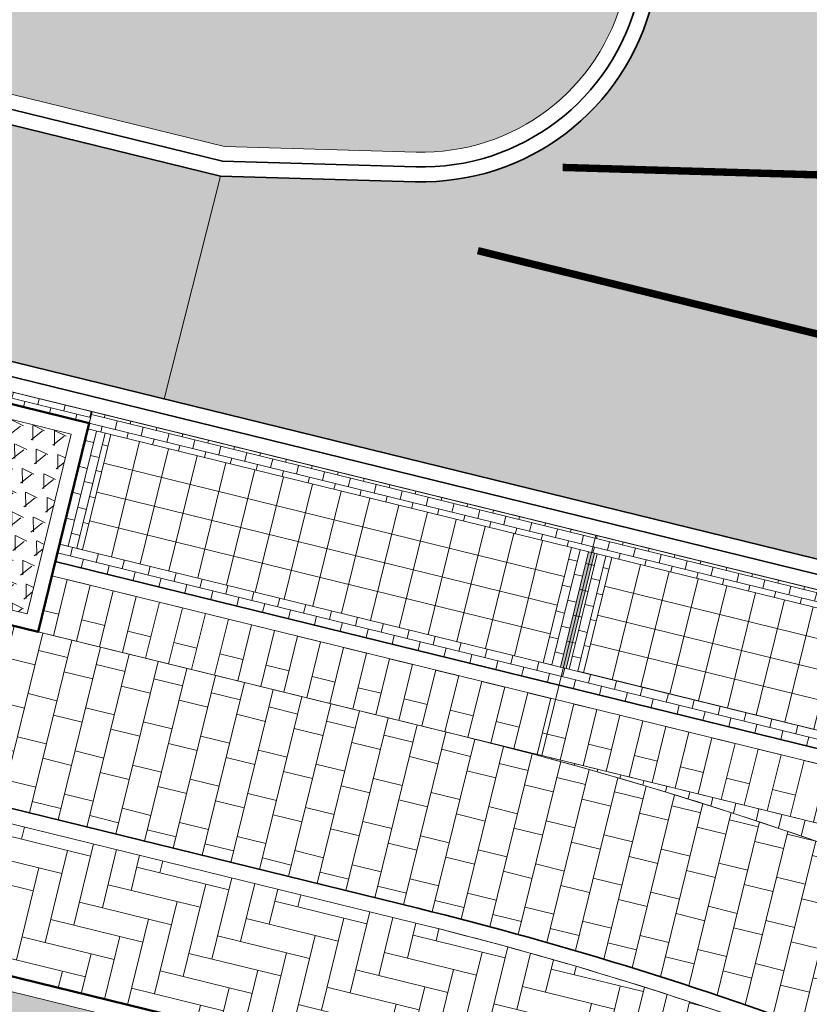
# Model space of a CAD drawing. Header units: metres. Extents: x 196674 to 197628, y 355499 to 356232.
# Tile 10 of 209: x 196934 to 196944, y 355736 to 355749. Entities that reach past the tile are written whole.
import ezdxf

# ---------------------------------------------------------------- set-up
doc = ezdxf.new("R2010")
doc.units = ezdxf.units.M
doc.linetypes.add('VW-11_STREEP', pattern=[2, 1, -1])
doc.linetypes.add('VW-13_STREEP', pattern=[4, 1, -3])
doc.layers.get('0').update_dxf_attribs({"lineweight": 25})
for name, color, linetype, lineweight, true_color in [('N-WE-GR-BEPLANTING_BEPLANTINGSPLAN_KRAGTEN-V', 7, 'Continuous', 5, 0xa3c04c), ('N-WE-VH-GESLOTENVERHARDING_ASFALT_RIJBAAN-V', 7, 'Continuous', 5, 0xd6d6d6), ('N-WE-VH-GOOT-TEGEL_200x200-G', 7, 'Continuous', 35, 0x00a5a5), ('N-WE-VH-HALFVERHARDING_GEBONDEN_SPLIT-A', 7, 'Continuous', 5, 0xaab7a9), ('N-WE-VH-KANTOPSLUITING_GELEIDEBAND_50 200-G', 1, 'Continuous', 35, 0xff0000), ('N-WE-VH-KANTOPSLUITING_OPSLUITBAND_200X250-G', 7, 'Continuous', 50, 0x0029a5), ('N-WE-VH-KANTOPSLUITING_TROTTOIRBAND_180X200-G', 6, 'Continuous', 35, 0xff00ff), ('N-WE-VH-OPENVERHARDING_STRAATBAKSTEEN_PARKEERVAK-V', 7, 'Continuous', 5, 0xffffff), ('N-WE-VH-OPENVERHARDING_STRAATBAKSTEEN_ROOD_ELLEBOOG_LINGE-A', 7, 'Continuous', 5, 0xdaaea0), ('N-WE-VH-OPENVERHARDING_STRAATBAKSTEEN_ROOD_HALFSTEENS-LINGE-A', 7, 'Continuous', 5, 0xdaaea0), ('N-WE-VH-OPENVERHARDING_STRAATBAKSTEEN_ROOD_STREKKEN-LINGE-A', 7, 'Continuous', 5, 0xdaaea0), ('N-WE-VH-OPENVERHARDING_TEGEL_200x300_FIETSPAD_ROOD-A', 7, 'Continuous', 5, 0xe04d68), ('N-WE-VW-MARKERING_LANGS_STREEP_11_010-G', 7, 'VW-11_STREEP', 13, 0xffffff), ('N-WE-VW-MARKERING_LANGS_STREEP_13_010-G', 7, 'VW-13_STREEP', 13, 0xffffff)]:
    doc.layers.add(name, color=color, linetype=linetype, lineweight=lineweight, true_color=true_color)
doc.layers.add('N-WE-VH-HULPLIJN-G', color=40, linetype='Continuous', lineweight=5, plot=False)
for name, color, linetype, lineweight in [('N-WE-VH-KANTOPSLUITING_ACHTERKANTBAND-G', 50, 'Continuous', 18), ('N-WE-VH-MATERIAALGRENS-G', 7, 'Continuous', 13), ('N-WE-VH-OPENVERHARDING_TEGEL_400x400_PARKEERVAKKEN-A', 252, 'Continuous', 5)]:
    doc.layers.add(name, color=color, linetype=linetype, lineweight=lineweight)

# ---------------------------------------------------------------- blocks, each defined once
blk = doc.blocks.new('Boomplantvak 2900x2900')
at = {"layer": 'N-WE-VH-HALFVERHARDING_GEBONDEN_SPLIT-A'}
h = blk.add_hatch(dxfattribs=at)
h.set_pattern_fill('AVH-GRAVEL-SO', color=251, scale=0.3, pattern_type=2)
h.set_pattern_definition([(255.963757, (0.768, 1.164), (1.562108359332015e-08, -1.200000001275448), [0.197909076, -4.74981768]), (127.568592, (0.888, 1.008), (-8.399999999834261, 10.80000000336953), [0.196814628, -19.484648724]), (12.094757, (0.72, 0.972), (10.79999999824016, 2.399999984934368), [0.171813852, -17.00957142]), (255.963757, (1.068, 1.164), (1.562108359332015e-08, -1.200000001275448), [0.197909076, -4.74981768]), (127.568592, (1.188, 1.008), (-8.399999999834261, 10.80000000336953), [0.196814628, -19.484648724]), (12.094757, (1.02, 0.972), (10.79999999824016, 2.399999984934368), [0.171813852, -17.00957142]), (12.094757, (0.42, 0.972), (10.79999999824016, 2.399999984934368), [0.171813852, -17.00957142]), (127.568592, (0.588, 1.008), (-8.399999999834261, 10.80000000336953), [0.196814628, -19.484648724]), (255.963757, (0.468, 1.164), (1.562108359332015e-08, -1.200000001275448), [0.197909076, -4.74981768]), (255.963757, (0.168, 1.164), (1.562108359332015e-08, -1.200000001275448), [0.197909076, -4.74981768]), (127.568592, (0.288, 1.008), (-8.399999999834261, 10.80000000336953), [0.196814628, -19.484648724]), (12.094757, (0.12, 0.972), (10.79999999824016, 2.399999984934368), [0.171813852, -17.00957142]), (12.094757, (0, 0.672), (10.79999999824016, 2.399999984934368), [0.171813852, -17.00957142]), (127.568592, (0.168, 0.708), (-8.399999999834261, 10.80000000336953), [0.196814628, -19.484648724]), (255.963757, (0.048, 0.864), (1.562108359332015e-08, -1.200000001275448), [0.197909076, -4.74981768]), (255.963757, (0.348, 0.864), (1.562108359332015e-08, -1.200000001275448), [0.197909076, -4.74981768]), (127.568592, (0.468, 0.708), (-8.399999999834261, 10.80000000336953), [0.196814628, -19.484648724]), (12.094757, (0.3, 0.672), (10.79999999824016, 2.399999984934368), [0.171813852, -17.00957142]), (12.094757, (0.8999999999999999, 0.672), (10.79999999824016, 2.399999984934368), [0.171813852, -17.00957142]), (127.568592, (1.068, 0.708), (-8.399999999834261, 10.80000000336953), [0.196814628, -19.484648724]), (255.963757, (0.948, 0.864), (1.562108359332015e-08, -1.200000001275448), [0.197909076, -4.74981768]), (12.094757, (0.6, 0.672), (10.79999999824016, 2.399999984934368), [0.171813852, -17.00957142]), (127.568592, (0.768, 0.708), (-8.399999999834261, 10.80000000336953), [0.196814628, -19.484648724]), (255.963757, (0.648, 0.864), (1.562108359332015e-08, -1.200000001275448), [0.197909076, -4.74981768]), (12.094757, (0.12, 0.372), (10.79999999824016, 2.399999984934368), [0.171813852, -17.00957142]), (127.568592, (0.288, 0.408), (-8.399999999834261, 10.80000000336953), [0.196814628, -19.484648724]), (255.963757, (0.168, 0.564), (1.562108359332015e-08, -1.200000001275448), [0.197909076, -4.74981768]), (255.963757, (0.468, 0.564), (1.562108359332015e-08, -1.200000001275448), [0.197909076, -4.74981768]), (127.568592, (0.588, 0.408), (-8.399999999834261, 10.80000000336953), [0.196814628, -19.484648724]), (12.094757, (0.42, 0.372), (10.79999999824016, 2.399999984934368), [0.171813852, -17.00957142]), (12.094757, (1.02, 0.372), (10.79999999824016, 2.399999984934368), [0.171813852, -17.00957142]), (127.568592, (1.188, 0.408), (-8.399999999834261, 10.80000000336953), [0.196814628, -19.484648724]), (255.963757, (1.068, 0.564), (1.562108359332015e-08, -1.200000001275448), [0.197909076, -4.74981768]), (12.094757, (0.72, 0.372), (10.79999999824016, 2.399999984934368), [0.171813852, -17.00957142]), (127.568592, (0.888, 0.408), (-8.399999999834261, 10.80000000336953), [0.196814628, -19.484648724]), (255.963757, (0.768, 0.564), (1.562108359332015e-08, -1.200000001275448), [0.197909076, -4.74981768]), (255.963757, (0.648, 0.264), (1.562108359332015e-08, -1.200000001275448), [0.197909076, -4.74981768]), (127.568592, (0.768, 0.108), (-8.399999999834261, 10.80000000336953), [0.196814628, -19.484648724]), (12.094757, (0.6, 0.072), (10.79999999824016, 2.399999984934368), [0.171813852, -17.00957142]), (255.963757, (0.948, 0.264), (1.562108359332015e-08, -1.200000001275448), [0.197909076, -4.74981768]), (127.568592, (1.068, 0.108), (-8.399999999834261, 10.80000000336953), [0.196814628, -19.484648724]), (12.094757, (0.8999999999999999, 0.072), (10.79999999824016, 2.399999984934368), [0.171813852, -17.00957142]), (12.094757, (0.3, 0.072), (10.79999999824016, 2.399999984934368), [0.171813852, -17.00957142]), (127.568592, (0.468, 0.108), (-8.399999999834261, 10.80000000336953), [0.196814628, -19.484648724]), (255.963757, (0.348, 0.264), (1.562108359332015e-08, -1.200000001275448), [0.197909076, -4.74981768]), (255.963757, (0.048, 0.264), (1.562108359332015e-08, -1.200000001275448), [0.197909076, -4.74981768]), (127.568592, (0.168, 0.108), (-8.399999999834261, 10.80000000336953), [0.196814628, -19.484648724]), (12.094757, (0, 0.072), (10.79999999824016, 2.399999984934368), [0.171813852, -17.00957142]), (63.434949, (0.31199946, 1.139999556), (-1.073312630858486, 0.536656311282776), [5.039999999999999e-07, -1.199999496]), (0, (0.216, 1.14), (0, 1.2), [0, -1.2]), (63.434949, (0.31199946, 1.139999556), (-1.073312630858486, 0.536656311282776), [5.039999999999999e-07, -1.199999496]), (0, (0.216, 1.14), (0, 1.2), [0, -1.2])])
h.paths.add_polyline_path([(0.2000000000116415, -0.2000000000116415), (2.699999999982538, -0.2000000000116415), (2.699999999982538, -2.700000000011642), (0.2000000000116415, -2.700000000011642)])
at = {"layer": 'N-WE-VH-OPENVERHARDING_STRAATBAKSTEEN_ROOD_STREKKEN-LINGE-A', "true_color": 0xb05e45}
h = blk.add_hatch(dxfattribs=at)
h.set_pattern_fill('AVH-BSS_LINGEFORMAAT_HALFST', color=25, scale=1.5, angle=90, pattern_type=2)
h.set_pattern_definition([(90, (-1.469576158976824e-17, -2.980000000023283), (-0.18, 0.36), [0.12, -0.12]), (180, (-1.469576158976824e-17, -2.980000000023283), (-1.469576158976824e-17, -0.12), [])])
h.paths.add_polyline_path([(2.899999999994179, -3.060000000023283), (2.899999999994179, -2.900000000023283), (0, -2.900000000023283), (0, -3.060000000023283)])
at = {"layer": 'N-WE-VH-KANTOPSLUITING_ACHTERKANTBAND-G', "ltscale": 0.2, "flags": 128}
blk.add_lwpolyline([(0.2000000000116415, -0.2000000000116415), (2.699999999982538, -0.2000000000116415), (2.699999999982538, -2.700000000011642), (0.2000000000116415, -2.700000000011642)], close=True, dxfattribs=at)
at = {"layer": 'N-WE-VH-KANTOPSLUITING_OPSLUITBAND_200X250-G', "ltscale": 0.1, "flags": 128}
blk.add_lwpolyline([(0, 0), (2.899999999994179, 0), (2.899999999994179, -2.900000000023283), (0, -2.900000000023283)], close=True, dxfattribs=at)
at = {"layer": 'N-WE-VH-MATERIAALGRENS-G', "ltscale": 0.2, "flags": 128}
blk.add_lwpolyline([(2.899999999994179, -2.900000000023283), (2.899999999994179, -3.060000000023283), (-2.939152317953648e-17, -3.060000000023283), (0, -2.900000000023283)], dxfattribs=at)

msp = doc.modelspace()

# ---------------------------------------------------------------- hatches: boundary and pattern name
at = {"layer": 'N-WE-GR-BEPLANTING_BEPLANTINGSPLAN_KRAGTEN-V'}
h = msp.add_hatch(color=256, dxfattribs=at)
h.dxf.hatch_style = 1
edge = h.paths.add_edge_path()
edge.add_line((196986.0530828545, 355742.2211195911), (196948.2019040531, 355751.5091020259))
edge.add_arc((196948.0112545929, 355750.732151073), 0.7999999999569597, 76.21307568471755, 166.2130756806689)
edge.add_line((196947.23430364, 355750.9228005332), (196946.6288359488, 355748.455346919))
edge.add_arc((196947.4052022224, 355748.2657828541), 0.7991740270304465, 166.2786602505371, 268.4010124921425)
edge.add_line((196947.3829020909, 355747.4669200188), (196949.8623282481, 355747.3948668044))
edge.add_line((196949.8623282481, 355747.3948668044), (196986.871384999, 355738.3135256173))
edge.add_arc((196989.2068408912, 355747.831174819), 9.80000002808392, 256.2130756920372, 258.3857903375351)
edge.add_line((196987.2338965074, 355738.231826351), (196986.0530828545, 355742.2211195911))
edge = h.paths.add_edge_path()
edge.add_arc((196906.613699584, 355765.1990386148), 0.299999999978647, 320.7720598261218, 435.1717174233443)
edge.add_arc((196904.18243133, 355756.0154154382), 9.799999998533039, 75.17171742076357, 82.56655980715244)
edge.add_arc((196905.0880518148, 355762.956586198), 2.800000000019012, 82.56655980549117, 225.3478847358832)
edge.add_arc((196903.3310507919, 355761.1781184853), 0.3000000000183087, 225.3478847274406, 320.7720598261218)
edge.add_line((196903.5634416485, 355760.988396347), (196906.8460904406, 355765.0093164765))
edge = h.paths.add_edge_path()
edge.add_arc((196932.297711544, 355794.9508734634), 44.80000000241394, 235.8251521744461, 256.2130756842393)
edge.add_line((196921.6213417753, 355751.4416200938), (196936.5346214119, 355747.7821758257))
edge.add_line((196936.5346214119, 355747.7821758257), (196939.1222155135, 355747.7069792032))
edge.add_arc((196939.2035504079, 355750.5057976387), 2.800000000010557, 268.3354279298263, 346.2130756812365)
edge.add_line((196941.9228787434, 355749.838524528), (196941.9988554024, 355750.1481510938))
edge.add_arc((196939.279527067, 355750.8154242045), 2.799999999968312, 346.2130756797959, 436.2130756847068)
edge.add_line((196939.9468001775, 355753.5347525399), (196927.409438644, 355756.6111902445))
edge.add_arc((196941.7558105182, 355815.0767494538), 60.19999999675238, 239.63438059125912, 256.21307568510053, ccw=False)
edge.add_arc((196911.1720853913, 355762.8763111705), 0.3000000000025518, 59.63438057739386, 140.7720598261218)
edge.add_line((196910.9396945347, 355763.0660333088), (196907.0687697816, 355758.3245333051))
edge.add_arc((196907.3011606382, 355758.1348111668), 0.299999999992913, 140.7720598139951, 235.8251521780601)
h = msp.add_hatch(color=256, dxfattribs=at)
h.dxf.hatch_style = 1
edge = h.paths.add_edge_path()
edge.add_line((196938.5738415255, 355735.1725045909), (196930.3185402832, 355737.1984267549))
edge.add_arc((196929.6511978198, 355734.4791154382), 2.800000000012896, 76.21161442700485, 164.3976869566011)
edge.add_line((196926.9543730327, 355735.232199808), (196926.593490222, 355733.9398642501))
edge.add_line((196926.593490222, 355733.9398642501), (196933.1678791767, 355732.208825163))
edge.add_line((196933.1678791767, 355732.208825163), (196942.7886937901, 355729.65206131))
edge.add_line((196942.7886937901, 355729.65206131), (196949.6638263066, 355727.8434285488))
edge.add_line((196949.6638263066, 355727.8434285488), (196952.1131305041, 355726.2419658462))
edge.add_line((196952.1131305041, 355726.2419658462), (196952.3220005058, 355727.0698831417))
edge.add_arc((196949.6070665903, 355727.7548165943), 2.799999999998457, 345.8406757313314, 420.0324141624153)
edge.add_arc((196927.2290198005, 355688.9442128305), 47.5999993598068, 60.03241416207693, 76.21161442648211)
edge = h.paths.add_edge_path()
edge.add_line((196916.7125080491, 355740.5374644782), (196915.4580298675, 355740.8453242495))
edge.add_arc((196914.5523508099, 355737.1548303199), 3.799999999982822, 76.21161442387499, 164.6807203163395)
edge.add_line((196910.8873702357, 355738.1587812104), (196910.7071350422, 355737.5008222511))
edge.add_line((196910.7071350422, 355737.5008222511), (196917.2470820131, 355735.6309273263))
edge.add_line((196917.2470820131, 355735.6309273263), (196918.013203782, 355738.2912069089))
edge.add_arc((196916.2835021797, 355738.7893357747), 1.799999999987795, 343.9343701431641, 436.211614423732)
at = {"layer": 'N-WE-VH-GESLOTENVERHARDING_ASFALT_RIJBAAN-V'}
h = msp.add_hatch(color=256, dxfattribs=at)
h.dxf.hatch_style = 1
edge = h.paths.add_edge_path()
edge.add_arc((196947.7187872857, 355822.0053228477), 65.19999999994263, 234.65103465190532, 247.3098478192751, ccw=False)
edge.add_arc((196947.718787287, 355822.005322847), 65.20000000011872, 233.9626534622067, 234.6510346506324, ccw=False)
edge.add_line((196909.3608148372, 355769.2824061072), (196906.8676864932, 355765.8556087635))
edge.add_arc((196904.1824313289, 355756.015415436), 10.20000000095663, 57.53647697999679, 74.73639426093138, ccw=False)
edge.add_arc((196941.7558106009, 355815.0767495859), 59.8000001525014, 237.5364769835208, 239.6343805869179)
edge.add_arc((196941.7558105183, 355815.0767494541), 59.79999999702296, 239.6343805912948, 256.213075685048)
edge.add_line((196927.504763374, 355756.999665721), (196940.042124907, 355753.9232280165))
edge.add_line((196940.042124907, 355753.9232280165), (196940.6974824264, 355756.5939969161))
edge.add_line((196940.6974824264, 355756.5939969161), (196932.1808562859, 355758.683820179))
edge.add_arc((196947.7187872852, 355822.005322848), 65.19999999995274, 247.3098478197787, 256.2130756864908, ccw=False)
edge = h.paths.add_edge_path()
edge.add_arc((196932.2977115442, 355794.950873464), 45.20000000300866, 235.8251521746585, 256.2130756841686, ccw=False)
edge.add_arc((196931.0066335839, 355793.1500155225), 42.98491375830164, 229.1624352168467, 235.90055005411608, ccw=False)
edge.add_line((196902.8980775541, 355760.6290701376), (196900.5413862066, 355757.8457981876))
edge.add_arc((196929.4911587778, 355792.0357187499), 44.79999999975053, 229.7442718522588, 230.4537483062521)
edge.add_arc((196929.4911587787, 355792.0357187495), 44.79999999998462, 230.4537483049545, 235.5522516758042)
edge.add_arc((196929.4911587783, 355792.0357187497), 44.79999999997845, 235.5522516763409, 256.2130756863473)
edge.add_line((196918.8147890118, 355748.5264653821), (196935.7211549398, 355744.3779544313))
edge.add_line((196935.7211549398, 355744.3779544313), (196936.4805465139, 355747.3835783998))
edge.add_line((196936.4805465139, 355747.3835783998), (196921.5260170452, 355751.0531446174))
edge = h.paths.add_edge_path()
edge.add_arc((196947.4052022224, 355748.2657828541), 1.199174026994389, 166.1595353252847, 266.3388601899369, ccw=False)
edge.add_line((196946.2408455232, 355748.5526483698), (196946.8458281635, 355751.0181252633))
edge.add_arc((196948.011254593, 355750.7321510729), 1.200000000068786, 76.21307568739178, 166.213075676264, ccw=False)
edge.add_line((196948.2972287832, 355751.8975775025), (196948.952586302, 355754.5683464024))
edge.add_line((196948.952586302, 355754.5683464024), (196940.6974824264, 355756.5939969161))
edge.add_line((196940.6974824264, 355756.5939969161), (196940.042124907, 355753.9232280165))
edge.add_arc((196939.2795270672, 355750.8154242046), 3.199999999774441, -13.78692432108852, 76.21307569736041, ccw=False)
edge.add_line((196942.3873308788, 355750.0528263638), (196942.3113542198, 355749.7431997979))
edge.add_arc((196939.2035504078, 355750.5057976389), 3.200000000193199, 268.33542793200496, 346.2130756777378, ccw=False)
edge.add_line((196939.1105962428, 355747.3071479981), (196936.4805465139, 355747.3835783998))
edge.add_line((196936.4805465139, 355747.3835783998), (196935.7211549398, 355744.3779544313))
edge.add_line((196935.7211549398, 355744.3779544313), (196946.046566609, 355741.8442884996))
edge.add_line((196946.046566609, 355741.8442884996), (196947.3286284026, 355747.0690561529))
at = {"layer": 'N-WE-VH-OPENVERHARDING_STRAATBAKSTEEN_PARKEERVAK-V'}
h = msp.add_hatch(color=256, dxfattribs=at)
h.dxf.hatch_style = 1
h.paths.add_polyline_path([(196941.1469313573, 355740.7397952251), (196941.5282956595, 355742.2936810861), (196941.4506013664, 355742.3127493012), (196941.0692370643, 355740.7588634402)])
at = {"layer": 'N-WE-VH-OPENVERHARDING_STRAATBAKSTEEN_ROOD_ELLEBOOG_LINGE-A', "true_color": 0xb05e45}
h = msp.add_hatch(dxfattribs=at)
h.set_pattern_fill('AVH-ROO_BSS_LINGEFRMT_ELLEBOOG', color=25, scale=4, angle=346.2130756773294, pattern_type=2)
h.set_pattern_definition([(346.2130756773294, (0, 0), (0.3870401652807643, 0.2345205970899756), [1.28, -0.64]), (256.2130756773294, (0.228779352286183, 0.9323411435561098), (0.3870401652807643, 0.2345205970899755), [1.28, -0.64])])
edge = h.paths.add_edge_path()
edge.add_line((196914.1698548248, 355743.4267329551), (196913.5830082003, 355741.0356002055))
edge.add_arc((196914.5523508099, 355737.1548303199), 3.999999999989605, 76.21161442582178, 104.02443356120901, ccw=False)
edge.add_line((196915.5056971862, 355741.0395607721), (196916.7601753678, 355740.7317010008))
edge.add_arc((196916.2835021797, 355738.7893357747), 1.999999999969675, -16.065629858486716, 76.21161442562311, ccw=False)
edge.add_line((196918.2053928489, 355738.2358592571), (196917.4393767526, 355735.5759466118))
edge.add_line((196917.4393767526, 355735.5759466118), (196926.1340574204, 355733.038225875))
edge.add_line((196926.1340574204, 355733.038225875), (196926.7617426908, 355735.2859915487))
edge.add_arc((196929.6511978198, 355734.4791154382), 3.00000000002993, 76.21161442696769, 164.3976869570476, ccw=False)
edge.add_line((196930.366207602, 355737.3926632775), (196938.6215088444, 355735.3667411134))
edge.add_arc((196927.2290198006, 355688.9442128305), 47.7999993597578, 62.86781656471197, 76.21161442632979, ccw=False)
edge.add_line((196949.027964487, 355731.4841464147), (196949.5173425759, 355733.4781392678))
edge.add_arc((196927.2290195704, 355688.9442122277), 49.80000000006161, 63.41296875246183, 76.21161442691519)
edge.add_line((196939.0981819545, 355737.3091063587), (196914.1698548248, 355743.4267329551))
at = {"layer": 'N-WE-VH-OPENVERHARDING_STRAATBAKSTEEN_ROOD_HALFSTEENS-LINGE-A', "true_color": 0xb05e45}
h = msp.add_hatch(dxfattribs=at)
h.set_pattern_fill('AVH-BSS_LINGEFORMAAT_HALFST', color=25, scale=4, angle=-13.7893351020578, pattern_type=2)
h.set_pattern_definition([(346.2106648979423, (7, 0.7800000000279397), (1.046740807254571, 0.2373471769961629), [0.32, -0.32]), (76.2106648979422, (7, 0.7800000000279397), (-0.3107771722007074, 0.07627286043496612), [])])
h.paths.add_polyline_path([(196934.2049583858, 355741.9904795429), (196934.0190432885, 355741.2329601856), (196940.8172939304, 355739.5644913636), (196941.0032090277, 355740.3220107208)])
h.paths.add_polyline_path([(196947.6155445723, 355737.8960225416), (196947.7180362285, 355738.3136293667), (196947.0867700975, 355738.4685586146), (196947.1701935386, 355738.8084711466), (196941.0032090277, 355740.3220107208), (196940.8172939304, 355739.5644913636)])
h = msp.add_hatch(dxfattribs=at)
h.set_pattern_fill('AVH-BSS_LINGEFORMAAT_HALFST', color=25, scale=4, angle=346.2130756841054, pattern_type=2)
h.set_pattern_definition([(346.2130756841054, (196825.8108468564, 355944.3732953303), (1.046730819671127, 0.2373912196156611), [0.32, -0.32]), (76.21307568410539, (196825.8108468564, 355944.3732953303), (-0.3107803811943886, 0.07625978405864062), [])])
edge = h.paths.add_edge_path()
edge.add_arc((196927.2290195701, 355688.9442122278), 52.4000000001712, 67.28372739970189, 76.21162849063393, ccw=False)
edge.add_line((196947.4642247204, 355737.2794630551), (196947.6155445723, 355737.8960225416))
edge.add_line((196947.6155445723, 355737.8960225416), (196939.7178446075, 355739.8341842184))
at = {"layer": 'N-WE-VH-OPENVERHARDING_STRAATBAKSTEEN_ROOD_STREKKEN-LINGE-A', "true_color": 0xb05e45}
h = msp.add_hatch(dxfattribs=at)
h.set_pattern_fill('AVH-BSS_LINGEFORMAAT_HALFST', color=25, scale=1.499999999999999, angle=76.2106648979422, pattern_type=2)
h.set_pattern_definition([(76.2106648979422, (196934.2526289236, 355742.1847152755), (-0.08900519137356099, 0.3925278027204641), [0.1199999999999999, -0.1199999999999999]), (166.2106648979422, (196934.2526289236, 355742.1847152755), (-0.02860232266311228, -0.1165414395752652), [])])
h.paths.add_polyline_path([(196941.1080842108, 355740.7493293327), (196940.8361541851, 355740.8160680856), (196934.6206107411, 355742.3415252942), (196934.3098335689, 355742.4177981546), (196934.2526289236, 355742.1847152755), (196941.0508795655, 355740.5162464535)])
h.paths.add_polyline_path([(196947.9063348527, 355739.0808605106), (196947.5955576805, 355739.157133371), (196941.3800142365, 355740.6825905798), (196941.1080842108, 355740.7493293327), (196941.0508795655, 355740.5162464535), (196947.8491302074, 355738.8477776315)])
h.paths.add_polyline_path([(196941.5466531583, 355742.5362980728), (196934.7484025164, 355744.2047668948), (196934.6911978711, 355743.9716840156), (196935.0019750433, 355743.8954111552), (196941.2175184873, 355742.3699539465), (196941.489448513, 355742.3032151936)])
h.paths.add_polyline_path([(196948.3449038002, 355740.8678292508), (196941.5466531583, 355742.5362980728), (196941.489448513, 355742.3032151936), (196941.7613785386, 355742.2364764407), (196947.9769219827, 355740.7110192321), (196948.2876991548, 355740.6347463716)])
h = msp.add_hatch(dxfattribs=at)
h.set_pattern_fill('AVH-BSS_LINGEFORMAAT_HALFST', color=25, scale=1.499999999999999, angle=-13.7893351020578, pattern_type=2)
h.set_pattern_definition([(346.2106648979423, (196934.3098335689, 355742.4177981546), (0.3925278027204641, 0.08900519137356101), [0.1199999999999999, -0.1199999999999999]), (76.2106648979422, (196934.3098335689, 355742.4177981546), (-0.1165414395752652, 0.02860232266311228), [])])
h.paths.add_polyline_path([(196935.0019750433, 355743.8954111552), (196934.6911978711, 355743.9716840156), (196934.3098335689, 355742.4177981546), (196934.6206107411, 355742.3415252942)])
h.paths.add_polyline_path([(196941.489448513, 355742.3032151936), (196941.2175184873, 355742.3699539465), (196940.8361541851, 355740.8160680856), (196941.1080842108, 355740.7493293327)])
h.paths.add_polyline_path([(196941.7613785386, 355742.2364764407), (196941.489448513, 355742.3032151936), (196941.1080842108, 355740.7493293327), (196941.3800142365, 355740.6825905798)])
h.paths.add_polyline_path([(196948.2876991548, 355740.6347463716), (196947.9769219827, 355740.7110192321), (196947.5955576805, 355739.157133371), (196947.9063348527, 355739.0808605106)])
at = {"layer": 'N-WE-VH-OPENVERHARDING_TEGEL_200x300_FIETSPAD_ROOD-A'}
h = msp.add_hatch(dxfattribs=at)
h.set_pattern_fill('AVH-TEGEL_200X300_HALFST', color=256, scale=2, angle=76.22078229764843, pattern_type=2)
h.set_pattern_definition([(76.22078229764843, (0, 0), (-0.3884882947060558, 0.09527247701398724), []), (166.2207822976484, (0, 0), (-0.1429087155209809, -0.5827324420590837), [0.4, -0.4]), (166.2207822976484, (0.09527247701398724, 0.3884882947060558), (-0.1429087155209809, -0.5827324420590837), [-0.4, 0.4])])
edge = h.paths.add_edge_path()
edge.add_line((196914.7895718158, 355745.9517974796), (196914.2175253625, 355743.6209686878))
edge.add_line((196914.2175253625, 355743.6209686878), (196939.145849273, 355737.5033428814))
edge.add_arc((196927.2290195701, 355688.9442122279), 49.99999999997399, 63.46502282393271, 76.21161442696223, ccw=False)
edge.add_line((196949.5662224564, 355733.6773025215), (196950.1520351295, 355736.0642223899))
edge.add_arc((196927.2290195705, 355688.9442122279), 52.39999999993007, 64.05793324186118, 67.28372740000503)
edge.add_arc((196927.2290195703, 355688.9442122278), 52.40000000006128, 67.28372739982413, 76.21161442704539)
edge.add_line((196939.7178570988, 355739.8341811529), (196934.0189875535, 355741.2327329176))
edge.add_line((196934.0189875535, 355741.2327329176), (196931.2025031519, 355741.9236856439))
edge.add_line((196931.2025031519, 355741.9236856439), (196917.6060018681, 355745.260623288))
edge.add_line((196917.6060018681, 355745.260623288), (196914.7895718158, 355745.9517974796))
at = {"layer": 'N-WE-VH-OPENVERHARDING_TEGEL_400x400_PARKEERVAKKEN-A'}
h = msp.add_hatch(dxfattribs=at)
h.set_pattern_fill('AVH-TEGEL_400X400_BLOK', color=256, scale=0.9999999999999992, angle=-103.7893351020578, pattern_type=2)
h.set_pattern_definition([(256.2106648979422, (196934.6206107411, 355742.3415252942), (0.3884714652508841, -0.09534107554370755), []), (346.2106648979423, (196934.6206107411, 355742.3415252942), (0.09534107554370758, 0.3884714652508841), [])])
h.paths.add_polyline_path([(196940.8361541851, 355740.8160680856), (196934.6206107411, 355742.3415252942), (196935.0019750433, 355743.8954111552), (196941.2175184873, 355742.3699539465)])
h = msp.add_hatch(dxfattribs=at)
h.set_pattern_fill('AVH-TEGEL_400X400_BLOK', color=256, scale=0.9999999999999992, angle=-103.7893351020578, pattern_type=2)
h.set_pattern_definition([(256.2106648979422, (196941.3800142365, 355740.6825905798), (0.3884714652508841, -0.09534107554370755), []), (346.2106648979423, (196941.3800142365, 355740.6825905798), (0.09534107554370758, 0.3884714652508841), [])])
h.paths.add_polyline_path([(196941.3800142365, 355740.6825905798), (196947.5955576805, 355739.157133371), (196947.9769219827, 355740.7110192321), (196941.7613785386, 355742.2364764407)])

# ---------------------------------------------------------------- linework, layer by layer
at = {"layer": 'N-WE-VH-GOOT-TEGEL_200x200-G', "ltscale": 0.2, "flags": 128}
msp.add_lwpolyline([(196841.5430613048, 355896.6608085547), (196880.9310656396, 355797.5437848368, -0.02492249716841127), (196883.347596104, 355790.4521737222), (196886.4183877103, 355779.7159625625, 0.02640465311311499), (196887.9567748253, 355775.244800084, 0.1031412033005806), (196898.1276524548, 355760.0455566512, 0.02132693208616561), (196900.9669583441, 355757.4899521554, 0.02225008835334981), (196904.1498403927, 355755.0917397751, 0.0903948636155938), (196918.8147890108, 355748.5264653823), (196951.4281986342, 355740.523735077), (196969.3175015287, 355732.890581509)], format="xyb", dxfattribs=at)
msp.add_lwpolyline([(196902.8390905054, 355760.6801475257, 0.02986325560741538), (196906.9079564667, 355757.555682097, 0.08919450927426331), (196921.5260170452, 355751.0531446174), (196936.4805465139, 355747.3835783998), (196939.1105962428, 355747.3071479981, 0.353517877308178), (196942.3113542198, 355749.7431997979), (196942.3873308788, 355750.0528263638, 0.4142135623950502), (196940.0421249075, 355753.9232280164), (196927.504763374, 355756.999665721, -0.07246464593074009), (196911.5259466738, 355763.4802831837, -0.009154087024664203), (196909.6574094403, 355764.6214955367, 0.07710048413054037), (196906.7928456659, 355765.8757266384, 0.03227728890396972), (196905.502049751, 355766.1296928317, 0.7184493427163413)], format="xyb", close=True, dxfattribs=at)
at = {"layer": 'N-WE-VH-HULPLIJN-G', "flags": 128}
for points in [[(196921.5260170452, 355751.0531446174, -0.08919450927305), (196906.9079564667, 355757.555682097, -0.02940904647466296), (196902.8980775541, 355760.6290701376), (196900.5413862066, 355757.8457981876, 0.003095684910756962), (196900.9669583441, 355757.4899521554, 0.02225008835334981), (196904.1498403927, 355755.0917397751, 0.09039486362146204), (196918.8147890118, 355748.5264653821), (196935.7211549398, 355744.3779544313), (196936.4805465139, 355747.3835783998)], [(196947.3286284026, 355747.0690561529, -0.4672605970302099), (196946.2408455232, 355748.5526483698), (196946.8458281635, 355751.0181252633, -0.4142135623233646), (196948.2972287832, 355751.8975775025), (196948.952586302, 355754.5683464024), (196940.6974824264, 355756.5939969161), (196940.042124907, 355753.9232280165, -0.4142135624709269), (196942.3873308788, 355750.0528263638), (196942.3113542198, 355749.7431997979, -0.3535178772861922), (196939.1105962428, 355747.3071479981), (196936.4805465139, 355747.3835783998), (196935.7211549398, 355744.3779544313), (196946.046566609, 355741.8442884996)], [(196914.7895718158, 355745.9517974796), (196914.2175253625, 355743.6209686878), (196939.145849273, 355737.5033428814, -0.05567491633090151), (196949.5662224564, 355733.6773025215), (196950.1520351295, 355736.0642223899, 0.01407611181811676), (196947.4642247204, 355737.2794630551, 0.03897497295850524), (196939.7178570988, 355739.8341811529), (196934.0189875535, 355741.2327329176), (196931.2025031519, 355741.9236856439), (196917.6060018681, 355745.260623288)], [(196914.1698548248, 355743.4267329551), (196913.5830082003, 355741.0356002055, -0.121955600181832), (196915.5056971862, 355741.0395607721), (196916.7601753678, 355740.7317010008, -0.4259032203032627), (196918.2053928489, 355738.2358592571), (196917.4393767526, 355735.5759466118), (196926.1340574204, 355733.038225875), (196926.7617426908, 355735.2859915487, -0.4049709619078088), (196930.366207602, 355737.3926632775), (196938.6215088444, 355735.3667411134, -0.05828918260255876), (196949.027964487, 355731.4841464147), (196949.5173425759, 355733.4781392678, 0.05590275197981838), (196939.0981819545, 355737.3091063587)], [(196939.7178446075, 355739.8341842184, -0.0389750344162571), (196947.4642247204, 355737.2794630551), (196947.6155445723, 355737.8960225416)], [(196939.7187004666, 355739.8339741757, -0.03897082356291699), (196947.4642247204, 355737.2794630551), (196947.6155445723, 355737.8960225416)], [(196938.5738415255, 355735.1725045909), (196930.3185402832, 355737.1984267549, 0.4049709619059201), (196926.9543730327, 355735.232199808), (196926.593490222, 355733.9398642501), (196933.1678791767, 355732.208825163), (196942.7886937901, 355729.65206131), (196949.6638263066, 355727.8434285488), (196952.1131305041, 355726.2419658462), (196952.3220005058, 355727.0698831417, 0.3355258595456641), (196951.0056945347, 355730.1804793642, 0.07071258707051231)]]:
    msp.add_lwpolyline(points, format="xyb", close=True, dxfattribs=at)
for points in [[(196936.4805465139, 355747.3835783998), (196935.7211549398, 355744.3779544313)], [(196941.5466531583, 355742.5362980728), (196940.8172939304, 355739.5644913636)]]:
    msp.add_lwpolyline(points, dxfattribs=at)
msp.add_lwpolyline([(196941.1469313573, 355740.7397952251), (196941.5282956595, 355742.2936810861), (196941.4506013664, 355742.3127493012), (196941.0692370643, 355740.7588634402)], close=True, dxfattribs=at)
at = {"layer": 'N-WE-VH-KANTOPSLUITING_ACHTERKANTBAND-G', "flags": 128}
msp.add_lwpolyline([(196907.1326445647, 355757.886612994, 0.0891945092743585), (196921.6213417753, 355751.4416200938), (196936.5346214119, 355747.7821758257), (196939.1222155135, 355747.7069792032, 0.35351787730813), (196941.9228787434, 355749.838524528), (196941.9988554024, 355750.1481510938, 0.4142135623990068), (196939.9468001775, 355753.5347525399), (196927.409438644, 355756.6111902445, -0.07246464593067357), (196911.3237402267, 355763.135156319, 0.3696021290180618), (196910.9396945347, 355763.0660333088), (196907.0687697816, 355758.3245333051, 0.4402870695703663)], format="xyb", close=True, dxfattribs=at)
for points in [[(196953.3592493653, 355731.5500812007, -0.01445882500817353), (196950.6343942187, 355732.90133267, 0.06223612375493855), (196939.0981819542, 355737.3091063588), (196911.2028205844, 355744.1548687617, -0.1822776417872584), (196888.1591024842, 355759.9622190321)], [(196897.8476211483, 355759.7599302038, 0.1345227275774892), (196918.7194642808, 355748.1379899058), (196951.2851615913, 355740.1469673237)], [(196952.0718045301, 355726.0781582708), (196952.3220005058, 355727.0698831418, 0.3355258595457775), (196951.0056945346, 355730.1804793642, 0.07071258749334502), (196938.5738414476, 355735.17250461), (196930.3185402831, 355737.1984267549, 0.404970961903), (196926.9543730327, 355735.232199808), (196926.3201462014, 355732.9610085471)]]:
    msp.add_lwpolyline(points, format="xyb", dxfattribs=at)
at = {"layer": 'N-WE-VH-KANTOPSLUITING_ACHTERKANTBAND-G', "ltscale": 0.2, "flags": 128}
for points in [[(196934.7484025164, 355744.2047668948), (196948.3449038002, 355740.8678292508)], [(196934.2049583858, 355741.9904795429), (196947.1701935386, 355738.8084711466)]]:
    msp.add_lwpolyline(points, dxfattribs=at)
at = {"layer": 'N-WE-VH-KANTOPSLUITING_GELEIDEBAND_50 200-G', "ltscale": 0.2, "flags": 128}
for points in [[(196953.4428862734, 355731.7317538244, -0.0144588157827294), (196950.7283917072, 355733.0778672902, 0.06223612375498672), (196939.145849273, 355737.5033428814), (196911.2504879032, 355744.3491052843, -0.154968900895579), (196890.8944062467, 355756.7776178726)], [(196915.6092413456, 355749.2304343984, 0.01824574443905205), (196918.7671266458, 355748.332227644), (196951.3647027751, 355740.3333825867)]]:
    msp.add_lwpolyline(points, format="xyb", dxfattribs=at)
msp.add_lwpolyline([(196934.2526289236, 355742.1847152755), (196947.4120998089, 355738.9550363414), (196947.3286763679, 355738.6151238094), (196947.7657067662, 355738.5078650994)], dxfattribs=at)
at = {"layer": 'N-WE-VH-KANTOPSLUITING_OPSLUITBAND_200X250-G', "ltscale": 0.1, "flags": 128}
msp.add_lwpolyline([(196952.2657283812, 355726.0292344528), (196952.5159243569, 355727.0209593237, 0.3355258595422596), (196951.1055965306, 355730.3537409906, 0.07071258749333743), (196938.6215087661, 355735.3667411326), (196930.3662076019, 355737.3926632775, 0.4049709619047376), (196926.7617426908, 355735.2859915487), (196926.1265515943, 355733.0113472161)], format="xyb", dxfattribs=at)
at = {"layer": 'N-WE-VH-KANTOPSLUITING_TROTTOIRBAND_180X200-G', "ltscale": 0.2, "flags": 128}
msp.add_lwpolyline([(196907.0203005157, 355757.7211475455, 0.08919450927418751), (196921.5736794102, 355751.2473823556), (196936.5075839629, 355747.5828771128), (196939.1164058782, 355747.5070636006, 0.3535178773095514), (196942.1171164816, 355749.7908621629), (196942.1930931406, 355750.1004887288, 0.4142135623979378), (196939.9944625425, 355753.7289902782), (196927.457101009, 355756.8054279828, -0.07246464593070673), (196911.4248434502, 355763.3077197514, 0.3696021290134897), (196910.7847672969, 355763.1925147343), (196906.9138425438, 355758.4510147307, 0.4402870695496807)], format="xyb", close=True, dxfattribs=at)
at = {"layer": 'N-WE-VH-MATERIAALGRENS-G', "flags": 128}
msp.add_lwpolyline([(196884.7028560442, 355773.7136280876), (196885.0674557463, 355772.4389016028, 0.2691183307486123), (196911.822495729, 355746.6799435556), (196939.7178570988, 355739.8341811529, -0.06223612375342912), (196951.8563615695, 355735.1962827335, 0.06224249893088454), (196963.4401375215, 355730.770504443), (196984.9273041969, 355725.4969907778, -0.00943887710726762), (196991.4002208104, 355723.7781983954)], format="xyb", dxfattribs=at)
at = {"layer": 'N-WE-VH-MATERIAALGRENS-G', "ltscale": 0.2, "flags": 128}
for points in [[(196934.0190432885, 355741.2329601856), (196934.7484025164, 355744.2047668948)], [(196935.0019750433, 355743.8954111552), (196934.6911978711, 355743.9716840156)], [(196934.3098335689, 355742.4177981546), (196934.6206107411, 355742.3415252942)], [(196941.2175184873, 355742.3699539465), (196941.7613785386, 355742.2364764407)], [(196934.0190432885, 355741.2329601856), (196947.6155445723, 355737.8960225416)], [(196940.8361541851, 355740.8160680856), (196941.3800142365, 355740.6825905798)]]:
    msp.add_lwpolyline(points, dxfattribs=at)
for points in [[(196940.8361541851, 355740.8160680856), (196934.6206107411, 355742.3415252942), (196935.0019750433, 355743.8954111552), (196941.2175184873, 355742.3699539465)], [(196941.3800142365, 355740.6825905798), (196947.5955576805, 355739.157133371), (196947.9769219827, 355740.7110192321), (196941.7613785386, 355742.2364764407)]]:
    msp.add_lwpolyline(points, close=True, dxfattribs=at)
at = {"layer": 'N-WE-VW-MARKERING_LANGS_STREEP_11_010-G', "const_width": 0.1, "flags": 128}
msp.add_lwpolyline([(196946.0971480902, 355747.3542212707), (196941.0992580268, 355747.4994621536)], dxfattribs=at)
at = {"layer": 'N-WE-VW-MARKERING_LANGS_STREEP_13_010-G', "const_width": 0.1, "flags": 128}
msp.add_lwpolyline([(197030.2759189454, 355724.2134708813), (196939.9553706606, 355746.3764706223)], dxfattribs=at)

# ---------------------------------------------------------------- block references
at = {"xscale": -0.9999999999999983, "rotation": 166.2207823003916}
msp.add_blockref('Boomplantvak 2900x2900', (196931.2025031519, 355741.9236856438), dxfattribs=at)

doc.saveas('drawing.dxf')
